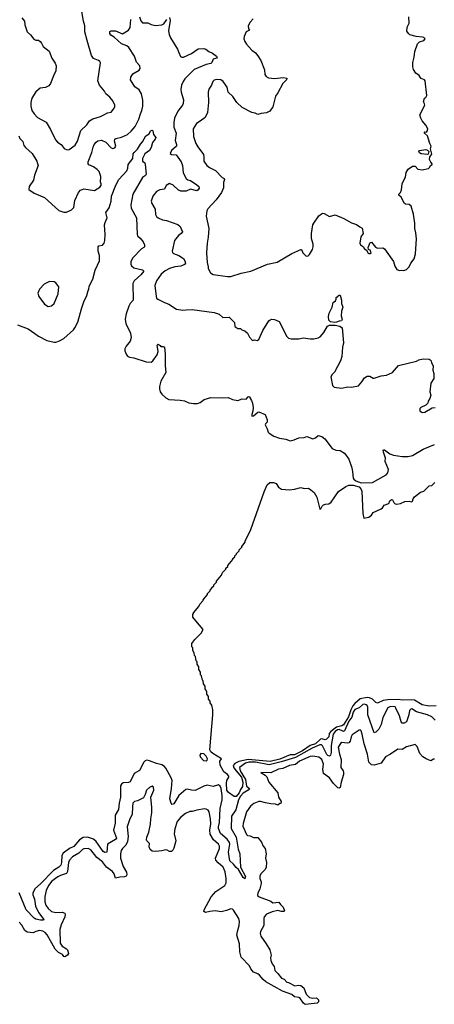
# Model space of a CAD drawing. Extents: x 2239831 to 2395310, y 665973 to 772585.
# Tile 20 of 144: x 2258060 to 2262803, y 704063 to 715334. Entities that reach past the tile are written whole.
import ezdxf

# ---------------------------------------------------------------- set-up
doc = ezdxf.new("R2010")
doc.units = 0

msp = doc.modelspace()

# ---------------------------------------------------------------- linework, layer by layer
at = {"layer": '0CON20XD'}
for points in [[(2258085, 715354), (2258116, 715316), (2258119, 715275), (2258146, 715195), (2258185, 715160), (2258221, 715111), (2258245, 715099), (2258275, 715098), (2258293, 715085), (2258310, 715065), (2258327, 715025), (2258399, 714975), (2258426, 714895), (2258465, 714836), (2258476, 714805), (2258473, 714747), (2258448, 714692), (2258414, 714605), (2258395, 714578), (2258355, 714558), (2258295, 714548), (2258245, 714509), (2258199, 714435), (2258186, 714384), (2258188, 714345), (2258198, 714295), (2258224, 714255), (2258264, 714214), (2258361, 714161), (2258414, 714075), (2258469, 713959), (2258493, 713933), (2258535, 713904), (2258570, 713860), (2258604, 713844), (2258625, 713846), (2258695, 713898), (2258723, 713945), (2258760, 714065), (2258828, 714132), (2258857, 714175), (2258895, 714197), (2258983, 714225), (2259024, 714246), (2259065, 714268), (2259108, 714275), (2259135, 714308), (2259149, 714335), (2259150, 714355), (2259124, 714405), (2259091, 714445), (2259046, 714485), (2259030, 714515), (2258974, 714585), (2258954, 714635), (2258985, 714840), (2258976, 714856), (2258962, 714865), (2258905, 714891), (2258882, 714925), (2258830, 715095), (2258807, 715195), (2258805, 715265), (2258789, 715315), (2258761, 715495)], [(2258049, 714005), (2258062, 713975), (2258095, 713938), (2258108, 713895), (2258125, 713869), (2258202, 713802), (2258256, 713715), (2258265, 713688), (2258270, 713665), (2258229, 713555), (2258218, 713495), (2258167, 713425), (2258165, 713390), (2258225, 713349), (2258345, 713298), (2258509, 713149), (2258565, 713130), (2258595, 713130), (2258654, 713156), (2258680, 713185), (2258692, 713265), (2258734, 713356), (2258755, 713381), (2258795, 713396), (2258915, 713380), (2258978, 713415), (2258993, 713435), (2258993, 713455), (2258984, 713475), (2258988, 713538), (2258969, 713595), (2258945, 713620), (2258905, 713648), (2258851, 713671), (2258842, 713685), (2258844, 713705), (2258886, 713815), (2258899, 713875), (2258912, 713905), (2258935, 713931), (2258955, 713946), (2258995, 713954), (2259045, 713933), (2259105, 713866), (2259125, 713860), (2259147, 713865), (2259158, 713885), (2259144, 713945), (2259147, 713965), (2259158, 713975), (2259225, 713989), (2259292, 714018), (2259335, 714056), (2259380, 714110), (2259424, 714195), (2259441, 714255), (2259459, 714295), (2259468, 714342), (2259468, 714412), (2259454, 714484), (2259425, 714531), (2259379, 714565), (2259328, 714645), (2259331, 714675), (2259355, 714713), (2259427, 714755), (2259439, 714775), (2259436, 714805), (2259395, 714849), (2259373, 714915), (2259309, 715015), (2259284, 715035), (2259226, 715056), (2259142, 715132), (2259104, 715155), (2259090, 715175), (2259092, 715198), (2259105, 715207), (2259155, 715206), (2259235, 715172), (2259305, 715214), (2259324, 715245), (2259332, 715335)], [(2259432, 715365), (2259445, 715322), (2259465, 715297), (2259525, 715297), (2259565, 715278), (2259615, 715268), (2259685, 715274), (2259708, 715285), (2259745, 715334)], [(2259775, 715360), (2259783, 715325), (2259762, 715205), (2259769, 715165), (2259785, 715125), (2259867, 714995), (2259881, 714959), (2259901, 714911), (2259915, 714903), (2259935, 714903), (2260024, 714945), (2260101, 714999), (2260165, 715004), (2260188, 714998), (2260225, 714970), (2260265, 714951), (2260310, 714915), (2260320, 714895), (2260275, 714880), (2260259, 714845), (2260246, 714834), (2260195, 714820), (2260055, 714765), (2259948, 714655), (2259929, 714625), (2259912, 714585), (2259904, 714535), (2259907, 714503), (2259935, 714415), (2259932, 714375), (2259923, 714355), (2259869, 714285), (2259831, 714205), (2259822, 714158), (2259823, 714103), (2259849, 714035), (2259840, 713950), (2259854, 713905), (2259853, 713885), (2259798, 713835), (2259782, 713802), (2259795, 713790), (2259850, 713785), (2259909, 713705), (2259922, 713665), (2259929, 713579), (2259965, 713515), (2259985, 713499), (2260015, 713492), (2260087, 713445), (2260108, 713425), (2260113, 713405), (2260103, 713385), (2260085, 713376), (2260015, 713392), (2259965, 713372), (2259905, 713370), (2259875, 713384), (2259815, 713439), (2259775, 713458), (2259736, 713435), (2259715, 713393), (2259665, 713386), (2259624, 713366), (2259585, 713315), (2259565, 713255), (2259571, 713231), (2259610, 713165), (2259614, 713104), (2259625, 713079), (2259643, 713065), (2259695, 713044), (2259738, 713035), (2259868, 712988), (2259895, 712968), (2259909, 712939), (2259921, 712905), (2259906, 712885), (2259875, 712863), (2259832, 712805), (2259803, 712683), (2259807, 712667), (2259818, 712658), (2259879, 712635), (2259935, 712601), (2259951, 712575), (2259956, 712545), (2259945, 712531), (2259905, 712514), (2259835, 712504), (2259775, 712486), (2259725, 712460), (2259678, 712422), (2259626, 712345), (2259605, 712290), (2259621, 712165), (2259626, 712146), (2259642, 712135), (2259717, 712095), (2259765, 712078), (2259855, 712019), (2259925, 712008), (2259964, 712014), (2260035, 712017), (2260285, 711982), (2260342, 711962), (2260385, 711923), (2260455, 711928), (2260517, 711867), (2260522, 711822), (2260555, 711800), (2260585, 711800), (2260603, 711783), (2260635, 711772), (2260668, 711745), (2260689, 711699), (2260725, 711662), (2260745, 711670), (2260775, 711662), (2260795, 711672), (2260842, 711775), (2260912, 711885), (2260925, 711897), (2260945, 711904), (2260975, 711902), (2261028, 711878), (2261118, 711708), (2261135, 711688), (2261165, 711680), (2261255, 711680), (2261305, 711693), (2261385, 711680), (2261425, 711680), (2261475, 711691), (2261496, 711704), (2261538, 711752), (2261583, 711827), (2261605, 711837), (2261668, 711838), (2261724, 711824), (2261750, 711805), (2261764, 711635), (2261753, 711585), (2261745, 711480), (2261731, 711429), (2261662, 711298), (2261635, 711274), (2261619, 711245), (2261640, 711145), (2261658, 711128), (2261743, 711117), (2261815, 711130), (2261855, 711127), (2261935, 711141), (2261975, 711188), (2262004, 711236), (2262035, 711254), (2262065, 711254), (2262105, 711230), (2262115, 711230), (2262195, 711256), (2262257, 711263), (2262324, 711296), (2262395, 711377), (2262600, 711425), (2262625, 711440), (2262675, 711452), (2262745, 711448), (2262755, 711440)], [(2260732, 715345), (2260697, 715305), (2260673, 715265), (2260678, 715228), (2260690, 715215), (2260652, 715195), (2260628, 715142), (2260626, 715115), (2260635, 715083), (2260653, 715053), (2260716, 714986), (2260756, 714956), (2260785, 714920), (2260818, 714865), (2260860, 714760), (2260865, 714708), (2260880, 714685), (2260905, 714667), (2260975, 714659), (2261075, 714671), (2261118, 714665), (2261112, 714645), (2261072, 714605), (2261013, 714495), (2260985, 714458), (2260956, 714335), (2260922, 714285), (2260885, 714267), (2260821, 714259), (2260785, 714248), (2260755, 714262), (2260715, 714270), (2260605, 714329), (2260545, 714387), (2260499, 714455), (2260444, 714505), (2260435, 714562), (2260388, 714625), (2260360, 714645), (2260315, 714649), (2260285, 714640), (2260269, 714625), (2260254, 714585), (2260225, 714537), (2260218, 714505), (2260221, 714385), (2260207, 714273), (2260180, 714215), (2260125, 714174), (2260084, 714146), (2260043, 714085), (2260047, 713997), (2260076, 713916), (2260097, 713877), (2260161, 713791), (2260168, 713765), (2260167, 713715), (2260201, 713665), (2260231, 713641), (2260299, 713609), (2260377, 713527), (2260400, 713515), (2260402, 713505), (2260391, 713469), (2260392, 713408), (2260370, 713355), (2260308, 713272), (2260211, 713169), (2260201, 713145), (2260194, 713085), (2260222, 712945), (2260218, 712845), (2260204, 712775), (2260199, 712665), (2260204, 712555), (2260217, 712503), (2260218, 712485), (2260242, 712435), (2260275, 712418), (2260436, 712394), (2260475, 712393), (2260595, 712431), (2260705, 712457), (2260895, 712534), (2261005, 712559), (2261175, 712657), (2261275, 712703), (2261285, 712702), (2261300, 712665), (2261315, 712648), (2261335, 712632), (2261355, 712628), (2261374, 712646), (2261408, 712702), (2261416, 712734), (2261416, 712766), (2261399, 712829), (2261397, 712885), (2261413, 712985), (2261424, 713006), (2261483, 713087), (2261525, 713118), (2261545, 713116), (2261605, 713082), (2261671, 713099), (2261768, 713058), (2261855, 713007), (2261915, 712991), (2261951, 712961), (2261979, 712949), (2261990, 712885), (2261963, 712847), (2261950, 712775), (2261958, 712755), (2261993, 712733), (2262002, 712715), (2262027, 712697), (2262045, 712663), (2262055, 712657), (2262073, 712657), (2262080, 712665), (2262070, 712695), (2262050, 712705), (2262048, 712725), (2262070, 712785), (2262085, 712787), (2262129, 712729), (2262155, 712720), (2262215, 712722), (2262235, 712710), (2262336, 712566), (2262353, 712513), (2262374, 712474), (2262405, 712462), (2262425, 712468), (2262455, 712462), (2262486, 712474), (2262514, 712506), (2262534, 712546), (2262574, 712596), (2262590, 712655), (2262600, 712825), (2262593, 712895), (2262579, 712945), (2262581, 713005), (2262566, 713106), (2262539, 713199), (2262515, 713218), (2262475, 713222), (2262461, 713231), (2262424, 713304), (2262398, 713325), (2262398, 713335), (2262417, 713355), (2262430, 713385), (2262437, 713455), (2262458, 713505), (2262475, 713530), (2262483, 713585), (2262505, 713622), (2262555, 713658), (2262585, 713658), (2262614, 713624), (2262664, 713614), (2262738, 713632), (2262752, 713645), (2262760, 713665), (2262778, 713675), (2262778, 713685), (2262762, 713702), (2262750, 713735), (2262752, 713765), (2262774, 713796), (2262760, 713855), (2262767, 713885), (2262751, 713915), (2262726, 714005), (2262692, 714035), (2262690, 714045), (2262695, 714050), (2262715, 714048), (2262726, 714065), (2262729, 714085), (2262708, 714128), (2262666, 714175), (2262648, 714208), (2262638, 714245), (2262694, 714355), (2262692, 714372), (2262678, 714395), (2262692, 714435), (2262708, 714442), (2262717, 714465), (2262698, 714635), (2262690, 714645), (2262655, 714660), (2262642, 714675), (2262629, 714695), (2262591, 714720), (2262566, 714765), (2262556, 714795), (2262556, 714845), (2262572, 714905), (2262579, 714971), (2262613, 715057), (2262635, 715080), (2262684, 715096), (2262697, 715115), (2262685, 715130), (2262670, 715135), (2262595, 715140), (2262525, 715162), (2262507, 715177), (2262491, 715201), (2262490, 715215), (2262496, 715254), (2262516, 715295), (2262513, 715365)], [(2258035, 711841), (2258155, 711794), (2258235, 711743), (2258275, 711710), (2258372, 711662), (2258455, 711642), (2258475, 711643), (2258515, 711658), (2258564, 711685), (2258675, 711784), (2258690, 711805), (2258725, 711873), (2258767, 712025), (2258794, 712105), (2258828, 712175), (2258845, 712233), (2258851, 712245), (2258853, 712285), (2258898, 712365), (2258925, 712467), (2258974, 712575), (2258973, 712635), (2258958, 712685), (2258956, 712735), (2258965, 712744), (2259006, 712754), (2259025, 712776), (2259034, 712805), (2259037, 712875), (2259029, 712985), (2259036, 713014), (2259060, 713065), (2259046, 713125), (2259085, 713179), (2259106, 713255), (2259110, 713315), (2259159, 713441), (2259194, 713505), (2259286, 713604), (2259297, 713635), (2259300, 713675), (2259353, 713745), (2259358, 713798), (2259368, 713815), (2259408, 713852), (2259442, 713908), (2259466, 713935), (2259504, 714005), (2259541, 714029), (2259555, 714062), (2259575, 714068), (2259583, 714063), (2259591, 714021), (2259618, 713985), (2259611, 713965), (2259581, 713929), (2259565, 713871), (2259545, 713835), (2259492, 713798), (2259466, 713745), (2259466, 713716), (2259490, 713695), (2259497, 713677), (2259508, 713565), (2259500, 713550), (2259465, 713526), (2259355, 713335), (2259330, 713215), (2259337, 713175), (2259398, 713065), (2259403, 712873), (2259409, 712859), (2259438, 712832), (2259471, 712791), (2259488, 712755), (2259489, 712735), (2259482, 712725), (2259455, 712709), (2259355, 712607), (2259333, 712565), (2259331, 712535), (2259338, 712515), (2259366, 712495), (2259465, 712469), (2259479, 712455), (2259445, 712415), (2259371, 712345), (2259356, 712315), (2259358, 712125), (2259324, 712085), (2259308, 712055), (2259279, 711965), (2259268, 711905), (2259276, 711855), (2259326, 711745), (2259334, 711695), (2259324, 711655), (2259277, 711595), (2259262, 711565), (2259262, 711545), (2259278, 711505), (2259294, 711484), (2259315, 711472), (2259365, 711462), (2259505, 711417), (2259563, 711413), (2259585, 711427), (2259632, 711498), (2259643, 711535), (2259632, 711608), (2259645, 711620), (2259666, 711606), (2259673, 711593), (2259703, 711593), (2259717, 711585), (2259726, 711504), (2259723, 711375), (2259731, 711295), (2259676, 711195), (2259660, 711135), (2259660, 711110), (2259668, 711075), (2259685, 711046), (2259732, 711005), (2259765, 710986), (2259895, 710980), (2259945, 710970), (2259995, 710949), (2260050, 710940), (2260095, 710941), (2260125, 710952), (2260170, 710985), (2260245, 711008), (2260375, 711004), (2260445, 711009), (2260495, 710986), (2260555, 710973), (2260605, 710993), (2260650, 710990), (2260675, 711017), (2260685, 711020), (2260712, 710975), (2260724, 710945), (2260731, 710895), (2260729, 710851), (2260716, 710815), (2260717, 710797), (2260735, 710798), (2260785, 710842), (2260795, 710844), (2260868, 710815), (2260891, 710755), (2260893, 710735), (2260892, 710725), (2260871, 710709), (2260867, 710695), (2260892, 710652), (2260903, 710613), (2260915, 710602), (2260967, 710567), (2261032, 710542), (2261105, 710531), (2261154, 710514), (2261202, 710525), (2261255, 710546), (2261315, 710550), (2261345, 710561), (2261415, 710537), (2261444, 710546), (2261475, 710573), (2261515, 710562), (2261550, 710535), (2261635, 710424), (2261677, 710407), (2261725, 710404), (2261775, 710373), (2261824, 710304), (2261858, 710205), (2261867, 710157), (2261876, 710086), (2261883, 710073), (2261905, 710055), (2261965, 710033), (2262095, 710038), (2262253, 710125), (2262273, 710147), (2262279, 710185), (2262241, 710275), (2262244, 710315), (2262222, 710385), (2262220, 710405), (2262225, 710410), (2262235, 710410), (2262294, 710365), (2262335, 710348), (2262435, 710333), (2262505, 710333), (2262553, 710347), (2262675, 710419), (2262805, 710472)], [(2262725, 713790), (2262655, 713797), (2262635, 713808), (2262628, 713825), (2262635, 713836), (2262706, 713846), (2262725, 713842), (2262740, 713825), (2262734, 713796), (2262725, 713790)], [(2258385, 712052), (2258405, 712053), (2258425, 712060), (2258453, 712085), (2258501, 712195), (2258506, 712276), (2258475, 712321), (2258455, 712333), (2258402, 712335), (2258340, 712305), (2258285, 712248), (2258267, 712205), (2258277, 712165), (2258345, 712078), (2258385, 712052)], [(2261665, 711866), (2261614, 711874), (2261598, 711895), (2261592, 711935), (2261600, 711975), (2261636, 712045), (2261648, 712095), (2261672, 712115), (2261682, 712135), (2261682, 712155), (2261715, 712180), (2261725, 712180), (2261740, 712125), (2261740, 712085), (2261756, 712045), (2261742, 711998), (2261738, 711945), (2261748, 711902), (2261740, 711885), (2261715, 711884), (2261685, 711871), (2261665, 711866)], [(2262755, 711440), (2262767, 711427), (2262770, 711405), (2262792, 711372), (2262788, 711322), (2262797, 711283), (2262798, 711225), (2262763, 711175), (2262752, 711075), (2262762, 711035), (2262752, 710998), (2262733, 710967), (2262730, 710945), (2262705, 710920), (2262650, 710895), (2262638, 710882), (2262638, 710855), (2262665, 710838), (2262695, 710842), (2262778, 710892), (2262814, 710896)], [(2262825, 707479), (2262743, 707477), (2262665, 707491), (2262575, 707543), (2262545, 707550), (2262435, 707544), (2262395, 707551), (2262271, 707549), (2262220, 707540), (2262155, 707510), (2262135, 707519), (2262098, 707558), (2262062, 707572), (2262035, 707575), (2261955, 707561), (2261894, 707506), (2261872, 707478), (2261849, 707435), (2261823, 707355), (2261765, 707262), (2261745, 707251), (2261684, 707236), (2261618, 707185), (2261602, 707165), (2261595, 707125), (2261571, 707099), (2261555, 707091), (2261515, 707102), (2261501, 707099), (2261445, 707046), (2261383, 707027), (2261295, 706965), (2261205, 706920), (2261155, 706918), (2261035, 706868), (2260925, 706841), (2260675, 706866), (2260567, 706843), (2260522, 706818), (2260504, 706795), (2260510, 706770), (2260537, 706737), (2260598, 706665), (2260613, 706605), (2260608, 706555), (2260587, 706523), (2260572, 706485), (2260535, 706443), (2260513, 706443), (2260449, 706489), (2260429, 706515), (2260426, 706595), (2260429, 706625), (2260452, 706665), (2260451, 706675), (2260437, 706695), (2260397, 706725), (2260352, 706802), (2260350, 706845), (2260367, 706875), (2260268, 706935), (2260246, 706955), (2260236, 706975), (2260270, 707375), (2260268, 707435), (2260257, 707487), (2260240, 707515), (2260240, 707535), (2260220, 707555), (2260220, 707585), (2260200, 707615), (2260200, 707645), (2260180, 707675), (2260180, 707705), (2260163, 707733), (2260160, 707765), (2260150, 707775), (2260140, 707825), (2260130, 707835), (2260130, 707865), (2260110, 707895), (2260110, 707925), (2260090, 707955), (2260090, 707985), (2260080, 707995), (2260070, 708045), (2260060, 708055), (2260057, 708087), (2260040, 708115), (2260040, 708145), (2260030, 708155), (2260030, 708195), (2260065, 708240), (2260135, 708310), (2260158, 708355), (2260075, 708452), (2260042, 708495), (2260040, 708525), (2260050, 708535), (2260050, 708545), (2260110, 708615), (2260120, 708645), (2260160, 708685), (2260160, 708695), (2260210, 708755), (2260210, 708765), (2260240, 708795), (2260240, 708805), (2260260, 708825), (2260260, 708835), (2260280, 708855), (2260280, 708865), (2260310, 708895), (2260310, 708905), (2260370, 708975), (2260380, 709005), (2260420, 709045), (2260420, 709055), (2260440, 709075), (2260440, 709085), (2260500, 709155), (2260500, 709165), (2260520, 709185), (2260520, 709195), (2260540, 709215), (2260540, 709225), (2260570, 709255), (2260570, 709265), (2260600, 709295), (2260600, 709305), (2260640, 709355), (2260640, 709365), (2260705, 709500), (2260855, 709930), (2260890, 710010), (2260923, 710035), (2260963, 710037), (2260993, 710025), (2261022, 709982), (2261055, 709961), (2261145, 709952), (2261205, 709959), (2261275, 709978), (2261315, 709969), (2261365, 709972), (2261392, 709952), (2261430, 709920), (2261458, 709868), (2261495, 709732), (2261506, 709735), (2261521, 709765), (2261535, 709779), (2261560, 709790), (2261595, 709792), (2261625, 709810), (2261706, 709934), (2261790, 709990), (2261825, 710004), (2261875, 710007), (2261945, 709985), (2261964, 709965), (2261974, 709936), (2261985, 709680), (2261997, 709627), (2262055, 709638), (2262086, 709664), (2262105, 709693), (2262195, 709734), (2262210, 709745), (2262228, 709775), (2262283, 709797), (2262295, 709828), (2262315, 709842), (2262326, 709836), (2262339, 709809), (2262355, 709792), (2262375, 709789), (2262415, 709797), (2262465, 709817), (2262515, 709821), (2262545, 709813), (2262555, 709822), (2262562, 709848), (2262578, 709872), (2262645, 709927), (2262685, 709937), (2262745, 709998), (2262775, 710000), (2262810, 710035)], [(2262812, 707315), (2262775, 707352), (2262725, 707377), (2262600, 707410), (2262545, 707444), (2262535, 707442), (2262519, 707425), (2262511, 707375), (2262484, 707296), (2262459, 707281), (2262435, 707283), (2262425, 707296), (2262406, 707365), (2262365, 707452), (2262355, 707467), (2262334, 707474), (2262295, 707468), (2262273, 707455), (2262214, 707346), (2262195, 707265), (2262169, 707211), (2262135, 707177), (2262115, 707171), (2262043, 707375), (2262044, 707464), (2262035, 707484), (2262023, 707493), (2262005, 707498), (2261985, 707494), (2261945, 707455), (2261895, 707436), (2261875, 707408), (2261859, 707351), (2261824, 707305), (2261775, 707195), (2261765, 707187), (2261755, 707188), (2261715, 707208), (2261695, 707206), (2261668, 707185), (2261646, 707155), (2261623, 707025), (2261624, 706945), (2261615, 706915), (2261605, 706905), (2261585, 706910), (2261575, 706924), (2261525, 707022), (2261512, 707032), (2261495, 707034), (2261405, 706997), (2261215, 706890), (2261051, 706839), (2260915, 706803), (2260759, 706835), (2260682, 706835), (2260645, 706823), (2260576, 706775), (2260584, 706735), (2260642, 706635), (2260655, 706561), (2260690, 706535), (2260672, 706515), (2260615, 706480), (2260585, 706445), (2260565, 706404), (2260531, 706289), (2260482, 706215), (2260479, 706075), (2260538, 705975), (2260561, 705841), (2260579, 705785), (2260588, 705635), (2260642, 705525), (2260635, 705500), (2260615, 705514), (2260564, 705605), (2260535, 705628), (2260506, 705666), (2260463, 705705), (2260447, 705805), (2260465, 705895), (2260461, 705915), (2260435, 705955), (2260359, 706019), (2260335, 706075), (2260334, 706096), (2260346, 706145), (2260355, 706305), (2260377, 706405), (2260377, 706455), (2260365, 706534), (2260355, 706562), (2260335, 706574), (2260275, 706556), (2260205, 706571), (2260168, 706562), (2260068, 706512), (2260025, 706514), (2259975, 706527), (2259959, 706521), (2259882, 706455), (2259825, 706359), (2259805, 706351), (2259791, 706365), (2259779, 706415), (2259798, 706535), (2259804, 706624), (2259794, 706655), (2259732, 706765), (2259716, 706785), (2259685, 706803), (2259625, 706818), (2259545, 706851), (2259515, 706856), (2259495, 706851), (2259479, 706835), (2259431, 706739), (2259371, 706705), (2259325, 706611), (2259305, 706602), (2259245, 706597), (2259224, 706585), (2259215, 706565), (2259213, 706483), (2259212, 706435), (2259198, 706365), (2259192, 706295), (2259153, 706227), (2259152, 706135), (2259135, 706055), (2259166, 705965), (2259155, 705951), (2259064, 705896), (2259055, 705804), (2259035, 705802), (2259014, 705814), (2258935, 705928), (2258905, 705954), (2258835, 705976), (2258785, 705973), (2258745, 705947), (2258679, 705871), (2258629, 705845), (2258556, 705794), (2258542, 705765), (2258539, 705685), (2258530, 705655), (2258508, 705632), (2258445, 705594), (2258299, 705441), (2258234, 705385), (2258211, 705335), (2258211, 705315), (2258231, 705265), (2258241, 705185), (2258275, 705115), (2258336, 705035), (2258334, 705026), (2258299, 705025), (2258245, 705038), (2258225, 705049), (2258135, 705145), (2258055, 705339)], [(2262805, 706870), (2262795, 706870), (2262765, 706852), (2262712, 706872), (2262672, 706895), (2262639, 706935), (2262606, 707015), (2262585, 707036), (2262485, 707011), (2262435, 706979), (2262385, 706983), (2262304, 706926), (2262244, 706896), (2262195, 706824), (2262115, 706801), (2262085, 706804), (2262055, 706835), (2262040, 706925), (2262001, 707045), (2261978, 707155), (2261965, 707194), (2261955, 707206), (2261945, 707202), (2261865, 707146), (2261851, 707125), (2261840, 707075), (2261825, 707055), (2261805, 707051), (2261745, 707061), (2261731, 707049), (2261703, 707007), (2261718, 706925), (2261737, 706865), (2261734, 706775), (2261760, 706735), (2261766, 706715), (2261765, 706692), (2261736, 706605), (2261728, 706545), (2261715, 706536), (2261701, 706540), (2261651, 706591), (2261605, 706654), (2261537, 706705), (2261529, 706755), (2261537, 706813), (2261515, 706866), (2261482, 706892), (2261415, 706902), (2261385, 706899), (2261355, 706890), (2261262, 706845), (2261215, 706810), (2261145, 706797), (2261069, 706761), (2261022, 706755), (2260935, 706711), (2260820, 706715), (2260868, 706688), (2260889, 706669), (2260912, 706605), (2261013, 706485), (2261022, 706435), (2261050, 706385), (2261048, 706362), (2261035, 706360), (2261015, 706343), (2260985, 706353), (2260935, 706357), (2260871, 706371), (2260815, 706384), (2260795, 706383), (2260737, 706363), (2260699, 706331), (2260655, 706268), (2260615, 706132), (2260612, 706102), (2260655, 706007), (2260665, 705996), (2260695, 705991), (2260735, 705971), (2260784, 705974), (2260825, 705918), (2260844, 705875), (2260870, 705845), (2260878, 705785), (2260872, 705735), (2260882, 705685), (2260880, 705635), (2260868, 705605), (2260821, 705559), (2260808, 705535), (2260808, 705505), (2260823, 705465), (2260824, 705445), (2260809, 705385), (2260784, 705335), (2260780, 705315), (2260783, 705305), (2260798, 705295), (2260932, 705245), (2260955, 705224), (2261025, 705233), (2261042, 705205), (2261076, 705176), (2261091, 705135), (2261086, 705124), (2261055, 705126), (2261015, 705137), (2260949, 705121), (2260885, 705095), (2260858, 705065), (2260852, 705045), (2260854, 704965), (2260815, 704898), (2260810, 704875), (2260818, 704845), (2260881, 704755), (2260921, 704685), (2260936, 704625), (2260930, 704595), (2260934, 704566), (2260950, 704525), (2260971, 704495), (2260979, 704449), (2261015, 704416), (2261054, 704364), (2261085, 704353), (2261116, 704316), (2261135, 704312), (2261208, 704275), (2261248, 704282), (2261278, 704278), (2261311, 704251), (2261339, 704179), (2261360, 704155), (2261375, 704143), (2261414, 704134), (2261455, 704139), (2261478, 704115), (2261477, 704093), (2261465, 704078), (2261325, 704063), (2261306, 704076), (2261266, 704136), (2261255, 704142), (2261205, 704148), (2261175, 704176), (2261067, 704213), (2260875, 704321), (2260845, 704347), (2260805, 704397), (2260784, 704414), (2260735, 704432), (2260705, 704468), (2260690, 704505), (2260595, 704602), (2260578, 704665), (2260574, 704755), (2260546, 704855), (2260551, 704895), (2260571, 704965), (2260575, 705010), (2260566, 705046), (2260505, 705142), (2260495, 705152), (2260475, 705156), (2260425, 705137), (2260365, 705122), (2260295, 705133), (2260235, 705127), (2260185, 705113), (2260168, 705125), (2260170, 705145), (2260251, 705295), (2260305, 705353), (2260407, 705425), (2260421, 705455), (2260422, 705505)], [(2260195, 706849), (2260205, 706856), (2260209, 706875), (2260195, 706903), (2260165, 706931), (2260131, 706935), (2260121, 706915), (2260126, 706895), (2260162, 706855), (2260195, 706849)], [(2260422, 705505), (2260410, 705580), (2260386, 705635), (2260332, 705682), (2260304, 705715), (2260302, 705735), (2260346, 705845), (2260346, 705874), (2260334, 705895), (2260278, 705945), (2260239, 706009), (2260235, 706055), (2260248, 706128), (2260243, 706187), (2260228, 706265), (2260215, 706285), (2260195, 706296), (2260175, 706299), (2260085, 706285), (2260035, 706269), (2260005, 706269), (2259955, 706247), (2259904, 706205), (2259861, 706155), (2259835, 706072), (2259826, 706015), (2259846, 705936), (2259825, 705850), (2259813, 705827), (2259795, 705812), (2259775, 705812), (2259749, 705829), (2259731, 705831), (2259685, 705819), (2259618, 705812), (2259575, 705816), (2259554, 705834), (2259541, 705865), (2259544, 705905), (2259514, 705934), (2259512, 705945), (2259514, 705975), (2259536, 706034), (2259557, 706125), (2259560, 706185), (2259572, 706255), (2259573, 706315), (2259560, 706435), (2259596, 706515), (2259590, 706550), (2259575, 706559), (2259545, 706544), (2259510, 706515), (2259497, 706463), (2259475, 706426), (2259407, 706393), (2259375, 706384), (2259356, 706364), (2259349, 706325), (2259348, 706235), (2259321, 706185), (2259291, 706095), (2259300, 705985), (2259294, 705925), (2259276, 705885), (2259235, 705846), (2259222, 705825), (2259213, 705785), (2259214, 705735), (2259245, 705640), (2259280, 705575), (2259286, 705544), (2259279, 705531), (2259259, 705521), (2259205, 705520), (2259155, 705508), (2259139, 705555), (2259121, 705585), (2259053, 705633), (2259008, 705695), (2258944, 705744), (2258875, 705832), (2258845, 705845), (2258795, 705843), (2258777, 705835), (2258737, 705793), (2258665, 705752), (2258630, 705715), (2258619, 705685), (2258608, 705585), (2258595, 705559), (2258525, 705538), (2258495, 705521), (2258428, 705472), (2258389, 705425), (2258362, 705365), (2258347, 705297), (2258346, 705235), (2258358, 705198), (2258385, 705159), (2258425, 705124), (2258475, 705115), (2258545, 705119), (2258578, 705105), (2258581, 705091), (2258576, 705065), (2258535, 704974), (2258520, 704920), (2258522, 704765), (2258545, 704728), (2258595, 704699), (2258608, 704685), (2258620, 704645), (2258608, 704625), (2258575, 704608), (2258565, 704612), (2258550, 704635), (2258505, 704656), (2258465, 704694), (2258375, 704857), (2258353, 704885), (2258325, 704900), (2258285, 704908), (2258245, 704898), (2258215, 704882), (2258145, 704890), (2258119, 704909), (2258085, 704969), (2258055, 705003)]]:
    msp.add_lwpolyline(points, dxfattribs=at)

doc.saveas('drawing.dxf')
